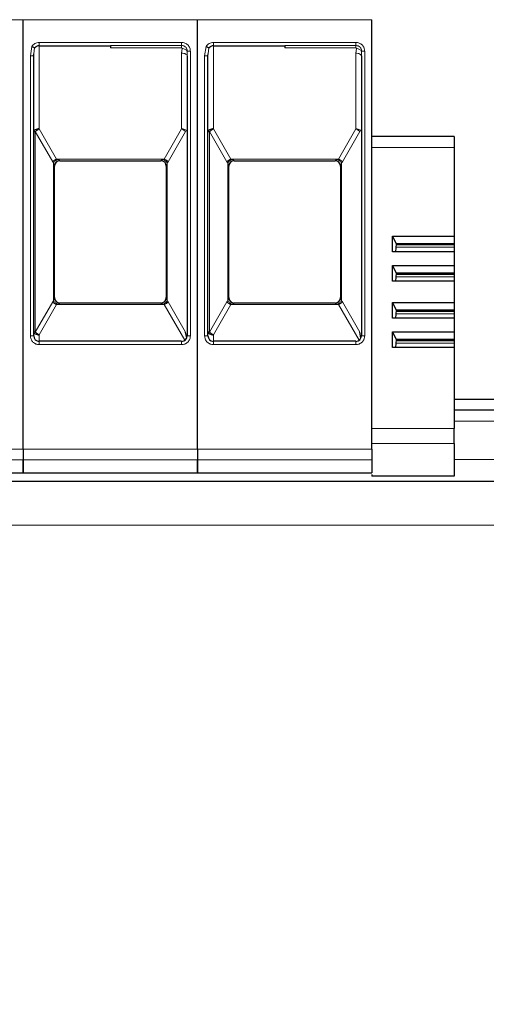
# Model space of a CAD drawing. Header units: millimetres. Extents: x 5 to 418, y 2 to 292.
# Tile 20 of 56: x 109 to 124, y 239 to 269. Entities that reach past the tile are written whole.
import ezdxf

# ---------------------------------------------------------------- set-up
doc = ezdxf.new("R2010")
doc.units = ezdxf.units.MM
doc.layers.add('SLD-0', color=7, linetype='Continuous')
doc.styles.add('SLDTEXTSTYLE0', font='TXT', dxfattribs={"width": 0.605})
doc.dimstyles.new('SLDDIMSTYLE0', dxfattribs={"dimtxt": 3.5, "dimasz": 3.302, "dimexe": 0, "dimexo": 0.0625, "dimgap": 0.875, "dimtad": 1, "dimlfac": 3, "dimrnd": 1e-09, "dimzin": 12, "dimdsep": 46, "dimtxsty": 'SLDTEXTSTYLE0', "dimsah": 1, "dimcen": 0.09, "dimadec": 0, "dimazin": 3, "dimtfac": 1, "dimtofl": 0, "dimtmove": 0, "dimatfit": 3, "dimfxl": 1, "dimfrac": 2, "dimtolj": 1, "dimtzin": 12, "dimarcsym": 0})

# ---------------------------------------------------------------- blocks, each defined once
blk = doc.blocks.new('_D_1')
at = {"layer": 'SLD-0'}
for p, q in [((120.052, 272.707), (167.819, 272.707)), ((166.819, 272.707), (166.819, 171.774)), ((156.819, 171.774), (167.819, 171.774))]:
    blk.add_line(p, q, dxfattribs=at)
for points in [[(166.819, 272.707), (166.311, 269.405), (167.327, 269.405)], [(166.819, 171.774), (167.327, 175.076), (166.311, 175.076)]]:
    blk.add_solid(points, dxfattribs=at)
at = {"layer": 'SLD-0', "insert": (162.307, 216.225), "char_height": 3.5, "attachment_point": 1, "rotation": 90, "style": 'SLDTEXTSTYLE0'}
blk.add_mtext('302,8', dxfattribs=at)

msp = doc.modelspace()

# ---------------------------------------------------------------- linework, layer by layer
at = {"color": 7, "linetype": 'Continuous', "lineweight": 18}
for p, q in [((109.452, 269.3326), (104.152, 269.3326)), ((114.752, 269.3326), (109.452, 269.3326)), ((120.052, 269.3326), (114.752, 269.3326)), ((109.9353, 268.6407), (112.102, 268.6407)), ((109.9353, 268.6407), (109.9353, 268.5407)), ((112.102, 268.6407), (114.2687, 268.6407)), ((115.2353, 268.6407), (117.402, 268.6407)), ((115.2353, 268.6407), (115.2353, 268.5407)), ((117.402, 268.6407), (119.5687, 268.6407)), ((109.6687, 268.2292), (109.7116, 268.5192)), ((109.775, 268.2952), (109.7927, 268.4793)), ((109.9353, 268.5407), (109.9353, 266.0072)), ((112.102, 268.547), (114.2687, 268.547)), ((114.2687, 268.4742), (112.102, 268.4742)), ((114.2821, 268.4573), (114.2687, 268.3125)), ((114.2687, 266.0072), (114.2687, 268.3125)), ((114.4404, 268.374), (114.4353, 268.2292)), ((114.5353, 268.374), (114.4404, 268.374)), ((114.5353, 268.374), (114.5353, 259.7073)), ((114.9687, 268.2292), (115.0116, 268.5192)), ((115.075, 268.2952), (115.0927, 268.4793)), ((115.2353, 268.5407), (115.2353, 266.0072)), ((117.402, 268.547), (119.5687, 268.547)), ((119.5687, 268.4742), (117.402, 268.4742)), ((119.5821, 268.4573), (119.5687, 268.3125)), ((119.5687, 266.0072), (119.5687, 268.3125)), ((119.7404, 268.374), (119.7353, 268.2292)), ((119.8353, 268.374), (119.7404, 268.374)), ((119.8353, 268.374), (119.8353, 259.7073)), ((109.6687, 259.7073), (109.6687, 268.2292)), ((114.9687, 259.7073), (114.9687, 268.2292)), ((109.8175, 265.9239), (109.8175, 259.8242)), ((110.3466, 265.0073), (109.8175, 265.9239)), ((109.9353, 266.0072), (110.4645, 265.0907)), ((114.2687, 266.0072), (113.7395, 265.0907)), ((113.8573, 265.0073), (114.3865, 265.9239)), ((115.1175, 265.9239), (115.1175, 259.8242)), ((115.6466, 265.0073), (115.1175, 265.9239)), ((115.2353, 266.0072), (115.7645, 265.0907)), ((119.5687, 266.0072), (119.0395, 265.0907)), ((119.1573, 265.0073), (119.6865, 265.9239)), ((122.552, 265.4407), (120.052, 265.4407)), ((110.3466, 265.0073), (110.3727, 264.97)), ((110.4645, 265.0907), (113.7395, 265.0907)), ((110.4645, 265.0907), (110.4906, 265.0767)), ((110.5687, 265.0409), (110.5687, 265.0407)), ((113.6353, 265.0407), (113.6353, 265.0409)), ((113.7134, 265.0767), (113.7395, 265.0907)), ((113.8313, 264.97), (113.8573, 265.0073)), ((115.6466, 265.0073), (115.6727, 264.97)), ((115.7645, 265.0907), (119.0395, 265.0907)), ((115.7645, 265.0907), (115.7906, 265.0767)), ((115.8687, 265.0409), (115.8687, 265.0407)), ((118.9353, 265.0407), (118.9353, 265.0409)), ((119.0134, 265.0767), (119.0395, 265.0907)), ((119.1313, 264.97), (119.1573, 265.0073)), ((110.3727, 264.97), (110.3727, 260.778)), ((113.8313, 260.778), (113.8313, 264.97)), ((115.6727, 264.97), (115.6727, 260.778)), ((119.1313, 260.778), (119.1313, 264.97)), ((122.552, 262.4028), (120.7937, 262.4028)), ((122.552, 261.5079), (120.7937, 261.5079)), ((110.3466, 260.7407), (109.8175, 259.8242)), ((110.4645, 260.6573), (109.9353, 259.7408)), ((110.3727, 260.778), (110.3466, 260.7407)), ((110.4906, 260.6714), (110.4645, 260.6573)), ((113.7395, 260.6573), (110.4645, 260.6573)), ((110.5687, 260.7073), (110.5687, 260.7072)), ((113.6353, 260.7072), (113.6353, 260.7073)), ((113.7395, 260.6573), (113.7134, 260.6714)), ((113.7395, 260.6573), (114.3661, 259.5721)), ((113.8573, 260.7407), (113.8313, 260.778)), ((113.8573, 260.7407), (114.3865, 259.8241)), ((115.6466, 260.7407), (115.1175, 259.8242)), ((115.7645, 260.6573), (115.2353, 259.7408)), ((115.6727, 260.778), (115.6466, 260.7407)), ((115.7906, 260.6714), (115.7645, 260.6573)), ((119.0395, 260.6573), (115.7645, 260.6573)), ((115.8687, 260.7073), (115.8687, 260.7072)), ((118.9353, 260.7072), (118.9353, 260.7073)), ((119.0395, 260.6573), (119.0134, 260.6714)), ((119.0395, 260.6573), (119.6661, 259.5721)), ((119.1573, 260.7407), (119.1313, 260.778)), ((119.1573, 260.7407), (119.6865, 259.8241)), ((122.552, 260.382), (120.7937, 260.382)), ((109.6687, 259.7073), (109.7687, 259.7073)), ((109.9353, 259.7408), (109.9353, 259.5407)), ((114.5353, 259.7073), (114.4353, 259.7073)), ((114.9687, 259.7073), (115.0687, 259.7073)), ((115.2353, 259.7408), (115.2353, 259.5407)), ((119.8353, 259.7073), (119.7353, 259.7073)), ((109.9353, 259.4407), (109.9353, 259.5407)), ((112.102, 259.4407), (109.9353, 259.4407)), ((114.2687, 259.4407), (112.102, 259.4407)), ((114.2687, 259.4407), (114.2687, 259.5407)), ((115.2353, 259.4407), (115.2353, 259.5407)), ((117.402, 259.4407), (115.2353, 259.4407)), ((119.5687, 259.4407), (117.402, 259.4407)), ((119.5687, 259.4407), (119.5687, 259.5407)), ((122.552, 259.4871), (120.7937, 259.4871)), ((120.052, 256.8882), (122.552, 256.8882)), ((126.8187, 257.1073), (122.552, 257.1073)), ((122.552, 256.4328), (120.052, 256.4328)), ((104.152, 256.2612), (109.452, 256.2612)), ((109.452, 256.2612), (114.752, 256.2612)), ((114.752, 256.2612), (120.052, 256.2612)), ((109.452, 255.9329), (104.152, 255.9329)), ((114.752, 255.9329), (109.452, 255.9329)), ((120.052, 255.9329), (114.752, 255.9329)), ((126.8187, 255.9407), (122.552, 255.9407)), ((126.8187, 253.9407), (66.652, 253.9407))]:
    msp.add_line(p, q, dxfattribs=at)
at = {"color": 7, "linetype": 'Continuous', "lineweight": 25}
for p, q in [((109.452, 256.2612), (109.452, 269.3326)), ((109.452, 256.2612), (109.452, 269.3326)), ((114.752, 256.2612), (114.752, 269.3326)), ((114.752, 256.2612), (114.752, 269.3326)), ((120.052, 256.2612), (120.052, 269.3326)), ((109.767, 268.2275), (109.7702, 268.2956)), ((109.7687, 268.2291), (109.775, 268.2952)), ((109.9353, 268.5407), (112.102, 268.5407)), ((115.067, 268.2275), (115.0702, 268.2956)), ((115.0687, 268.2291), (115.075, 268.2952)), ((115.2353, 268.5407), (117.402, 268.5407)), ((109.7687, 259.7073), (109.7687, 268.2291)), ((114.4236, 268.2599), (114.433, 268.2598)), ((114.4353, 268.2292), (114.4353, 259.7073)), ((115.0687, 259.7073), (115.0687, 268.2291)), ((119.7236, 268.2599), (119.733, 268.2598)), ((119.7353, 268.2292), (119.7353, 259.7073)), ((122.552, 265.774), (120.052, 265.774)), ((122.552, 265.774), (122.552, 265.4407)), ((122.552, 265.4407), (122.552, 262.7421)), ((110.5687, 265.0407), (113.6353, 265.0407)), ((115.8687, 265.0407), (118.9353, 265.0407)), ((110.402, 260.8735), (110.402, 264.8745)), ((110.402, 264.8745), (110.402, 264.874)), ((113.802, 264.8745), (113.802, 260.8735)), ((113.802, 264.8745), (113.802, 264.874)), ((115.702, 260.8735), (115.702, 264.8745)), ((115.702, 264.8745), (115.702, 264.874)), ((119.102, 264.8745), (119.102, 260.8735)), ((119.102, 264.8745), (119.102, 264.874)), ((120.6832, 262.7421), (122.552, 262.7421)), ((120.6832, 262.2637), (120.6832, 262.7421)), ((120.7997, 262.5078), (120.6832, 262.7421)), ((122.552, 262.7421), (122.552, 262.5078)), ((120.7858, 262.2637), (120.7997, 262.5078)), ((122.552, 262.4745), (120.7978, 262.4745)), ((122.552, 262.5078), (120.7997, 262.5078)), ((122.552, 262.5078), (122.552, 262.4745)), ((122.552, 262.4745), (122.552, 262.4028)), ((122.552, 262.4028), (122.552, 262.2637)), ((122.552, 262.2637), (120.6832, 262.2637)), ((122.552, 262.2637), (122.552, 261.8473)), ((120.6832, 261.8473), (122.552, 261.8473)), ((120.6832, 261.3688), (120.6832, 261.8473)), ((120.7997, 261.6129), (120.6832, 261.8473)), ((122.552, 261.8473), (122.552, 261.6129)), ((120.7858, 261.3688), (120.7997, 261.6129)), ((122.552, 261.5796), (120.7978, 261.5796)), ((122.552, 261.6129), (120.7997, 261.6129)), ((122.552, 261.6129), (122.552, 261.5796)), ((122.552, 261.5796), (122.552, 261.5079)), ((122.552, 261.5079), (122.552, 261.3688)), ((122.552, 261.3688), (120.6832, 261.3688)), ((122.552, 261.3688), (122.552, 260.7214)), ((110.402, 260.8735), (110.402, 260.874)), ((113.802, 260.874), (113.802, 260.8735)), ((115.702, 260.8735), (115.702, 260.874)), ((119.102, 260.874), (119.102, 260.8735)), ((113.6353, 260.7073), (110.5687, 260.7073)), ((118.9353, 260.7073), (115.8687, 260.7073)), ((120.6832, 260.7214), (122.552, 260.7214)), ((120.6832, 260.243), (120.6832, 260.7214)), ((120.7997, 260.4871), (120.6832, 260.7214)), ((120.7858, 260.243), (120.7997, 260.4871)), ((122.552, 260.4871), (120.7997, 260.4871)), ((122.552, 260.7214), (122.552, 260.4871)), ((122.552, 260.4871), (122.552, 260.4538)), ((122.552, 260.243), (120.6832, 260.243)), ((122.552, 260.4538), (120.7978, 260.4538)), ((122.552, 260.4538), (122.552, 260.382)), ((122.552, 260.382), (122.552, 260.243)), ((122.552, 260.243), (122.552, 259.8265)), ((114.4228, 259.644), (114.3865, 259.8241)), ((119.7228, 259.644), (119.6865, 259.8241)), ((120.6832, 259.8265), (122.552, 259.8265)), ((120.6832, 259.3481), (120.6832, 259.8265)), ((120.7997, 259.5922), (120.6832, 259.8265)), ((120.7858, 259.3481), (120.7997, 259.5922)), ((122.552, 259.5922), (120.7997, 259.5922)), ((122.552, 259.8265), (122.552, 259.5922)), ((122.552, 259.5922), (122.552, 259.5589)), ((114.2687, 259.5407), (109.9353, 259.5407)), ((119.5687, 259.5407), (115.2353, 259.5407)), ((122.552, 259.3481), (120.6832, 259.3481)), ((122.552, 259.5589), (120.7978, 259.5589)), ((122.552, 259.5589), (122.552, 259.4871)), ((122.552, 259.4871), (122.552, 259.3481)), ((122.552, 259.3481), (122.552, 256.8882)), ((126.8187, 257.774), (122.552, 257.774)), ((126.8187, 257.4407), (122.552, 257.4407)), ((122.552, 256.4328), (122.552, 256.8882)), ((122.552, 256.4328), (122.552, 255.4328)), ((109.452, 255.9329), (109.452, 255.5407)), ((109.452, 255.5407), (109.452, 255.9329)), ((114.752, 255.5407), (114.752, 255.9329)), ((114.752, 255.9329), (114.752, 255.5407)), ((120.052, 255.9329), (120.052, 255.5407)), ((104.152, 255.5407), (109.452, 255.5407)), ((109.452, 255.5407), (114.752, 255.5407)), ((114.752, 255.5407), (120.052, 255.5407)), ((120.052, 255.4823), (120.052, 255.4328)), ((122.552, 255.4328), (120.052, 255.4328)), ((126.8187, 255.274), (66.652, 255.274))]:
    msp.add_line(p, q, dxfattribs=at)
at = {"color": 7, "linetype": 'Continuous', "lineweight": 18, "flags": 128}
for points in [[(114.2687, 268.6407), (114.2687, 268.6256), (114.2687, 268.6108), (114.2687, 268.5968), (114.2687, 268.5837), (114.2687, 268.5719), (114.2687, 268.5618), (114.2687, 268.5534), (114.2687, 268.547)], [(119.5687, 268.6407), (119.5687, 268.6256), (119.5687, 268.6108), (119.5687, 268.5968), (119.5687, 268.5837), (119.5687, 268.5719), (119.5687, 268.5618), (119.5687, 268.5534), (119.5687, 268.547)], [(114.2687, 268.3125), (114.3012, 268.3109), (114.3324, 268.3062), (114.3613, 268.2985), (114.3865, 268.2881), (114.4072, 268.2755), (114.4226, 268.2611), (114.4321, 268.2454), (114.4353, 268.2292)], [(119.5687, 268.3125), (119.6012, 268.3109), (119.6324, 268.3062), (119.6613, 268.2985), (119.6865, 268.2881), (119.7072, 268.2755), (119.7226, 268.2611), (119.7321, 268.2454), (119.7353, 268.2292)]]:
    msp.add_lwpolyline(points, dxfattribs=at)
at = {"color": 7, "linetype": 'Continuous', "lineweight": 25}
for centre, start, end in [((109.9353, 268.374), 90, 119.65966), ((115.2353, 268.374), 90, 119.65966), ((110.5687, 264.874), 90, 180), ((113.6353, 264.874), 360, 90), ((115.8687, 264.874), 90, 180), ((118.9353, 264.874), 360, 90), ((110.5687, 260.874), 180, 270), ((113.6353, 260.874), 270, 0), ((115.8687, 260.874), 180, 270), ((118.9353, 260.874), 270, 0), ((109.9353, 259.7073), 180, 270), ((114.2687, 259.7073), 270, 0), ((115.2353, 259.7073), 180, 270), ((119.5687, 259.7073), 270, 0)]:
    msp.add_arc(centre, 0.1667, start, end, dxfattribs=at)
at = {"color": 7, "linetype": 'Continuous', "lineweight": 18}
for centre, radius, start, end in [((110.596, 264.7797), 0.3376, 112.92238, 137.6064), ((110.5685, 264.8744), 0.1665, 89.94634, 179.94624), ((113.608, 264.7797), 0.3376, 42.3936, 67.07762), ((115.896, 264.7797), 0.3376, 112.92238, 137.6064), ((115.8685, 264.8744), 0.1665, 89.94634, 179.94624), ((118.908, 264.7797), 0.3376, 42.3936, 67.07762), ((113.6355, 260.8737), 0.1665, 269.94634, 359.94624), ((118.9355, 260.8737), 0.1665, 269.94634, 359.94624), ((110.596, 260.9683), 0.3376, 222.39323, 247.07766), ((113.608, 260.9683), 0.3376, 292.92238, 317.6064), ((115.896, 260.9683), 0.3376, 222.39323, 247.07766), ((118.908, 260.9683), 0.3376, 292.92238, 317.6064)]:
    msp.add_arc(centre, radius, start, end, dxfattribs=at)
for points, knots in [([(109.7116, 268.5192), (109.7249, 268.5369), (109.7516, 268.5723), (109.8068, 268.6103), (109.8688, 268.6362), (109.9131, 268.6392), (109.9353, 268.6407)], [0, 0, 0, 0, 0.2492254, 0.4999518, 0.7492335, 1, 1, 1, 1]), ([(114.2687, 268.6407), (114.3022, 268.6371), (114.3539, 268.6316), (114.4161, 268.5984), (114.4585, 268.5639), (114.493, 268.5215), (114.5262, 268.4594), (114.5317, 268.4075), (114.5353, 268.374)], [0, 0, 0, 0, 0.239443, 0.3695074, 0.4999998, 0.6300645, 0.760557, 1, 1, 1, 1]), ([(115.0116, 268.5192), (115.0249, 268.5369), (115.0516, 268.5723), (115.1068, 268.6103), (115.1688, 268.6362), (115.2131, 268.6392), (115.2353, 268.6407)], [0, 0, 0, 0, 0.2492254, 0.4999518, 0.7492335, 1, 1, 1, 1]), ([(119.5687, 268.6407), (119.6022, 268.6371), (119.6539, 268.6316), (119.7161, 268.5984), (119.7585, 268.5639), (119.793, 268.5215), (119.8262, 268.4594), (119.8317, 268.4075), (119.8353, 268.374)], [0, 0, 0, 0, 0.239443, 0.3695074, 0.4999998, 0.6300645, 0.760557, 1, 1, 1, 1]), ([(114.2687, 268.547), (114.2831, 268.5459), (114.3174, 268.5433), (114.3604, 268.5229), (114.3949, 268.4936), (114.4189, 268.4614), (114.4369, 268.4207), (114.4392, 268.39), (114.4404, 268.374)], [0, 0, 0, 0, 0.1603892, 0.3803465, 0.5131189, 0.6607116, 0.8230373, 1, 1, 1, 1]), ([(114.2687, 268.4742), (114.2696, 268.4741), (114.2716, 268.4739), (114.2743, 268.4728), (114.2767, 268.4712), (114.2795, 268.4684), (114.282, 268.4637), (114.2821, 268.4596), (114.2821, 268.4573)], [0, 0, 0, 0, 0.1137136, 0.2239461, 0.3364528, 0.4566627, 0.7103769, 1, 1, 1, 1]), ([(114.2821, 268.4573), (114.2994, 268.4541), (114.3349, 268.4473), (114.383, 268.4271), (114.4214, 268.4018), (114.4341, 268.3831), (114.4404, 268.374)], [0, 0, 0, 0, 0.2433247, 0.5000001, 0.7566754, 1, 1, 1, 1]), ([(119.5687, 268.547), (119.5831, 268.5459), (119.6174, 268.5433), (119.6604, 268.5229), (119.6949, 268.4936), (119.7189, 268.4614), (119.7369, 268.4207), (119.7392, 268.39), (119.7404, 268.374)], [0, 0, 0, 0, 0.1603892, 0.3803465, 0.5131189, 0.6607116, 0.8230373, 1, 1, 1, 1]), ([(119.5687, 268.4742), (119.5696, 268.4741), (119.5716, 268.4739), (119.5743, 268.4728), (119.5767, 268.4712), (119.5795, 268.4684), (119.582, 268.4637), (119.5821, 268.4596), (119.5821, 268.4573)], [0, 0, 0, 0, 0.1137136, 0.2239461, 0.3364528, 0.4566627, 0.7103769, 1, 1, 1, 1]), ([(119.5821, 268.4573), (119.5994, 268.4541), (119.6349, 268.4473), (119.683, 268.4271), (119.7214, 268.4018), (119.7341, 268.3831), (119.7404, 268.374)], [0, 0, 0, 0, 0.2433247, 0.5000001, 0.7566754, 1, 1, 1, 1]), ([(110.3727, 264.97), (110.3796, 264.9804), (110.3937, 265.0015), (110.4228, 265.0313), (110.4558, 265.0577), (110.4791, 265.0704), (110.4906, 265.0767)], [0, 0, 0, 0, 0.2460807, 0.5, 0.7539193, 1, 1, 1, 1]), ([(110.4906, 265.0767), (110.5111, 265.0677), (110.539, 265.0554), (110.5619, 265.0449), (110.5678, 265.0418), (110.5684, 265.0412), (110.5687, 265.0409)], [0, 0, 0, 0, 0.60681659, 0.82443184, 0.91554864, 1, 1, 1, 1]), ([(113.6353, 265.0409), (113.6356, 265.0412), (113.6363, 265.0419), (113.6436, 265.0457), (113.6677, 265.0565), (113.6947, 265.0684), (113.7134, 265.0767)], [0, 0, 0, 0, 0.0932613, 0.1950297, 0.4436103, 1, 1, 1, 1]), ([(113.8313, 264.97), (113.8239, 264.981), (113.8093, 265.0029), (113.7792, 265.033), (113.7467, 265.0586), (113.7243, 265.0708), (113.7134, 265.0767)], [0, 0, 0, 0, 0.2601416, 0.5186855, 0.7674541, 1, 1, 1, 1]), ([(115.6727, 264.97), (115.6796, 264.9804), (115.6937, 265.0015), (115.7228, 265.0313), (115.7558, 265.0577), (115.7791, 265.0704), (115.7906, 265.0767)], [0, 0, 0, 0, 0.2460807, 0.5, 0.7539193, 1, 1, 1, 1]), ([(115.7906, 265.0767), (115.8111, 265.0677), (115.839, 265.0554), (115.8619, 265.0449), (115.8678, 265.0418), (115.8684, 265.0412), (115.8687, 265.0409)], [0, 0, 0, 0, 0.6068166, 0.8244318, 0.9155486, 1, 1, 1, 1]), ([(118.9353, 265.0409), (118.9356, 265.0412), (118.9363, 265.0419), (118.9436, 265.0457), (118.9677, 265.0565), (118.9947, 265.0684), (119.0134, 265.0767)], [0, 0, 0, 0, 0.0932613, 0.1950297, 0.4436103, 1, 1, 1, 1]), ([(119.1313, 264.97), (119.1239, 264.981), (119.1093, 265.0029), (119.0792, 265.033), (119.0467, 265.0586), (119.0243, 265.0708), (119.0134, 265.0767)], [0, 0, 0, 0, 0.2601416, 0.5186855, 0.7674541, 1, 1, 1, 1]), ([(110.402, 264.8745), (110.4019, 264.8753), (110.4017, 264.8771), (110.3994, 264.8854), (110.3907, 264.9136), (110.3804, 264.9459), (110.3727, 264.97)], [0, 0, 0, 0, 0.0804047, 0.1687507, 0.3816896, 1, 1, 1, 1]), ([(113.8313, 264.97), (113.8236, 264.9459), (113.8133, 264.9136), (113.8045, 264.8854), (113.8023, 264.8771), (113.8021, 264.8753), (113.802, 264.8745)], [0, 0, 0, 0, 0.6183097, 0.8312477, 0.919594, 1, 1, 1, 1]), ([(115.702, 264.8745), (115.7019, 264.8753), (115.7017, 264.8771), (115.6994, 264.8854), (115.6907, 264.9136), (115.6804, 264.9459), (115.6727, 264.97)], [0, 0, 0, 0, 0.0804047, 0.1687507, 0.3816896, 1, 1, 1, 1]), ([(119.1313, 264.97), (119.1236, 264.9459), (119.1133, 264.9136), (119.1045, 264.8854), (119.1023, 264.8771), (119.1021, 264.8753), (119.102, 264.8745)], [0, 0, 0, 0, 0.6183097, 0.8312477, 0.919594, 1, 1, 1, 1]), ([(110.3727, 260.778), (110.3804, 260.8021), (110.3907, 260.8344), (110.3994, 260.8626), (110.4017, 260.871), (110.4019, 260.8727), (110.402, 260.8735)], [0, 0, 0, 0, 0.6183097, 0.8312477, 0.919594, 1, 1, 1, 1]), ([(113.802, 260.8735), (113.8021, 260.8727), (113.8023, 260.871), (113.8045, 260.8626), (113.8133, 260.8344), (113.8236, 260.8021), (113.8313, 260.778)], [0, 0, 0, 0, 0.0804047, 0.1687507, 0.3816896, 1, 1, 1, 1]), ([(115.6727, 260.778), (115.6804, 260.8021), (115.6907, 260.8344), (115.6994, 260.8626), (115.7017, 260.871), (115.7019, 260.8727), (115.702, 260.8735)], [0, 0, 0, 0, 0.6183097, 0.8312477, 0.919594, 1, 1, 1, 1]), ([(119.102, 260.8735), (119.1021, 260.8727), (119.1023, 260.871), (119.1045, 260.8626), (119.1133, 260.8344), (119.1236, 260.8021), (119.1313, 260.778)], [0, 0, 0, 0, 0.0804047, 0.1687507, 0.3816896, 1, 1, 1, 1]), ([(110.3727, 260.778), (110.3801, 260.7671), (110.3947, 260.7451), (110.4248, 260.715), (110.4573, 260.6894), (110.4797, 260.6772), (110.4906, 260.6714)], [0, 0, 0, 0, 0.2601416, 0.5186855, 0.7674541, 1, 1, 1, 1]), ([(110.5687, 260.7072), (110.5684, 260.7069), (110.5678, 260.7062), (110.5619, 260.7031), (110.539, 260.6926), (110.5111, 260.6804), (110.4906, 260.6714)], [0, 0, 0, 0, 0.0844437, 0.1755676, 0.3932383, 1, 1, 1, 1]), ([(113.7134, 260.6714), (113.6929, 260.6804), (113.665, 260.6926), (113.6421, 260.7031), (113.6361, 260.7062), (113.6356, 260.7069), (113.6353, 260.7072)], [0, 0, 0, 0, 0.6068166, 0.8244318, 0.9155486, 1, 1, 1, 1]), ([(113.7134, 260.6714), (113.7243, 260.6772), (113.7467, 260.6894), (113.7792, 260.715), (113.8093, 260.7451), (113.8239, 260.7671), (113.8313, 260.778)], [0, 0, 0, 0, 0.2325467, 0.4813155, 0.7398589, 1, 1, 1, 1]), ([(115.6727, 260.778), (115.6801, 260.7671), (115.6947, 260.7451), (115.7248, 260.715), (115.7573, 260.6894), (115.7797, 260.6772), (115.7906, 260.6714)], [0, 0, 0, 0, 0.2601416, 0.5186855, 0.7674541, 1, 1, 1, 1]), ([(115.8687, 260.7072), (115.8684, 260.7069), (115.8678, 260.7062), (115.8619, 260.7031), (115.839, 260.6926), (115.8111, 260.6804), (115.7906, 260.6714)], [0, 0, 0, 0, 0.0844437, 0.1755676, 0.3932383, 1, 1, 1, 1]), ([(119.0134, 260.6714), (118.9929, 260.6804), (118.965, 260.6926), (118.9421, 260.7031), (118.9361, 260.7062), (118.9356, 260.7069), (118.9353, 260.7072)], [0, 0, 0, 0, 0.6068166, 0.8244318, 0.9155486, 1, 1, 1, 1]), ([(119.0134, 260.6714), (119.0243, 260.6772), (119.0467, 260.6894), (119.0792, 260.715), (119.1093, 260.7451), (119.1239, 260.7671), (119.1313, 260.778)], [0, 0, 0, 0, 0.2325467, 0.4813155, 0.7398589, 1, 1, 1, 1]), ([(109.9353, 259.4407), (109.9018, 259.4443), (109.85, 259.4498), (109.7879, 259.483), (109.7455, 259.5174), (109.711, 259.5599), (109.6778, 259.622), (109.6722, 259.6738), (109.6687, 259.7073)], [0, 0, 0, 0, 0.23944297, 0.36950744, 0.49999981, 0.63006447, 0.76055703, 1, 1, 1, 1]), ([(114.5353, 259.7073), (114.5317, 259.6738), (114.5262, 259.6221), (114.493, 259.5599), (114.4586, 259.5175), (114.4161, 259.483), (114.354, 259.4498), (114.3022, 259.4443), (114.2687, 259.4407)], [0, 0, 0, 0, 0.239443, 0.3695074, 0.4999998, 0.6300645, 0.760557, 1, 1, 1, 1]), ([(115.2353, 259.4407), (115.2018, 259.4443), (115.15, 259.4498), (115.0879, 259.483), (115.0455, 259.5174), (115.011, 259.5599), (114.9778, 259.622), (114.9722, 259.6738), (114.9687, 259.7073)], [0, 0, 0, 0, 0.239443, 0.3695074, 0.4999998, 0.6300645, 0.760557, 1, 1, 1, 1]), ([(119.8353, 259.7073), (119.8317, 259.6738), (119.8262, 259.6221), (119.793, 259.5599), (119.7586, 259.5175), (119.7161, 259.483), (119.654, 259.4498), (119.6022, 259.4443), (119.5687, 259.4407)], [0, 0, 0, 0, 0.239443, 0.3695074, 0.4999998, 0.6300645, 0.760557, 1, 1, 1, 1])]:
    msp.add_open_spline(points, degree=3, knots=knots, dxfattribs=at)
at = {"color": 7, "linetype": 'Continuous', "lineweight": 25}
for points, knots in [([(109.7116, 268.5192), (109.7196, 268.5153), (109.7363, 268.507), (109.761, 268.495), (109.7808, 268.4852), (109.7893, 268.481), (109.7927, 268.4793)], [0, 0, 0, 0, 0.2392567, 0.5015013, 0.8007506, 1, 1, 1, 1]), ([(109.7927, 268.4793), (109.7937, 268.4791), (109.7959, 268.4786), (109.8025, 268.4817), (109.8136, 268.4906), (109.8284, 268.5029), (109.842, 268.5124), (109.8501, 268.5172), (109.8529, 268.5188)], [0, 0, 0, 0, 0.077668, 0.1661398, 0.3954533, 0.6672433, 0.8863212, 1, 1, 1, 1]), ([(115.0116, 268.5192), (115.0196, 268.5153), (115.0363, 268.507), (115.061, 268.495), (115.0808, 268.4852), (115.0893, 268.481), (115.0927, 268.4793)], [0, 0, 0, 0, 0.2392567, 0.5015013, 0.8007506, 1, 1, 1, 1]), ([(115.0927, 268.4793), (115.0937, 268.4791), (115.0959, 268.4786), (115.1025, 268.4817), (115.1136, 268.4906), (115.1284, 268.5029), (115.142, 268.5124), (115.1501, 268.5172), (115.1529, 268.5188)], [0, 0, 0, 0, 0.077668, 0.1661398, 0.3954533, 0.6672433, 0.8863212, 1, 1, 1, 1]), ([(109.8175, 265.9239), (109.825, 265.9319), (109.8401, 265.9479), (109.8692, 265.9707), (109.9013, 265.9913), (109.924, 266.0019), (109.9353, 266.0072)], [0, 0, 0, 0, 0.2500013, 0.5000026, 0.7500039, 1, 1, 1, 1]), ([(115.1175, 265.9239), (115.125, 265.9319), (115.1401, 265.9479), (115.1692, 265.9707), (115.2013, 265.9913), (115.224, 266.0019), (115.2353, 266.0072)], [0, 0, 0, 0, 0.2500013, 0.5000026, 0.7500039, 1, 1, 1, 1]), ([(109.7687, 259.8244), (109.7711, 259.8135), (109.776, 259.7916), (109.8145, 259.7639), (109.8697, 259.7446), (109.9134, 259.7421), (109.9353, 259.7408)], [0, 0, 0, 0, 0.25, 0.5, 0.75, 1, 1, 1, 1]), ([(109.8175, 259.8242), (109.8102, 259.8242), (109.7956, 259.8242), (109.7804, 259.8243), (109.7704, 259.8244), (109.7692, 259.8244), (109.7687, 259.8244)], [0, 0, 0, 0, 0.25, 0.5, 0.75, 1, 1, 1, 1]), ([(115.0687, 259.8244), (115.0711, 259.8135), (115.076, 259.7916), (115.1145, 259.7639), (115.1697, 259.7446), (115.2134, 259.7421), (115.2353, 259.7408)], [0, 0, 0, 0, 0.25, 0.5, 0.75, 1, 1, 1, 1]), ([(115.1175, 259.8242), (115.1102, 259.8242), (115.0956, 259.8242), (115.0804, 259.8243), (115.0704, 259.8244), (115.0692, 259.8244), (115.0687, 259.8244)], [0, 0, 0, 0, 0.25, 0.5, 0.75, 1, 1, 1, 1])]:
    msp.add_open_spline(points, degree=3, knots=knots, dxfattribs=at)
for points in [[(112.102, 268.547), (112.102, 268.5386), (112.102, 268.5218), (112.102, 268.4901), (112.102, 268.4742)], [(117.402, 268.547), (117.402, 268.5386), (117.402, 268.5218), (117.402, 268.4901), (117.402, 268.4742)], [(109.9353, 266.0072), (109.9135, 266.006), (109.8699, 266.0035), (109.8148, 265.9842), (109.7763, 265.9567), (109.7712, 265.9349), (109.7687, 265.924)], [(109.7687, 265.924), (109.7693, 265.924), (109.7706, 265.924), (109.7805, 265.9239), (109.7957, 265.9239), (109.8102, 265.9239), (109.8175, 265.9239)], [(115.2353, 266.0072), (115.2135, 266.006), (115.1699, 266.0035), (115.1148, 265.9842), (115.0763, 265.9567), (115.0712, 265.9349), (115.0687, 265.924)], [(115.0687, 265.924), (115.0693, 265.924), (115.0706, 265.924), (115.0805, 265.9239), (115.0957, 265.9239), (115.1102, 265.9239), (115.1175, 265.9239)], [(109.8175, 259.8242), (109.825, 259.8161), (109.8401, 259.8001), (109.8692, 259.7774), (109.9013, 259.7568), (109.924, 259.7461), (109.9353, 259.7408)], [(115.1175, 259.8242), (115.125, 259.8161), (115.1401, 259.8001), (115.1692, 259.7774), (115.2013, 259.7568), (115.224, 259.7461), (115.2353, 259.7408)], [(109.452, 256.2612), (109.452, 256.2224), (109.452, 256.1447), (109.452, 256.043), (109.452, 255.9648), (109.452, 255.9436), (109.452, 255.9329)], [(109.452, 256.2612), (109.452, 256.2224), (109.452, 256.1447), (109.452, 256.043), (109.452, 255.9648), (109.452, 255.9436), (109.452, 255.9329)], [(114.752, 256.2612), (114.752, 256.2224), (114.752, 256.1447), (114.752, 256.043), (114.752, 255.9648), (114.752, 255.9436), (114.752, 255.9329)], [(114.752, 256.2612), (114.752, 256.2224), (114.752, 256.1447), (114.752, 256.043), (114.752, 255.9648), (114.752, 255.9436), (114.752, 255.9329)], [(120.052, 256.2612), (120.052, 256.2224), (120.052, 256.1447), (120.052, 256.043), (120.052, 255.9648), (120.052, 255.9436), (120.052, 255.9329)]]:
    msp.add_open_spline(points, degree=3, dxfattribs=at)
at = {"color": 7, "linetype": 'Continuous', "lineweight": 18}
for points in [[(114.2687, 268.4742), (114.2687, 268.4901), (114.2687, 268.5219), (114.2687, 268.5386), (114.2687, 268.547)], [(119.5687, 268.4742), (119.5687, 268.4901), (119.5687, 268.5219), (119.5687, 268.5386), (119.5687, 268.547)], [(109.6687, 268.2292), (109.6818, 268.2292), (109.708, 268.2292), (109.741, 268.2291), (109.7642, 268.2291), (109.7672, 268.2291), (109.7687, 268.2291)], [(114.9687, 268.2292), (114.9818, 268.2292), (115.008, 268.2292), (115.041, 268.2291), (115.0642, 268.2291), (115.0672, 268.2291), (115.0687, 268.2291)], [(114.4353, 265.9239), (114.4328, 265.9348), (114.4278, 265.9566), (114.3893, 265.9842), (114.3342, 266.0035), (114.2905, 266.006), (114.2687, 266.0072)], [(114.3865, 265.9239), (114.379, 265.9319), (114.3639, 265.9479), (114.3348, 265.9706), (114.3027, 265.9913), (114.28, 266.0019), (114.2687, 266.0072)], [(119.7353, 265.9239), (119.7328, 265.9348), (119.7278, 265.9566), (119.6893, 265.9842), (119.6342, 266.0035), (119.5905, 266.006), (119.5687, 266.0072)], [(119.6865, 265.9239), (119.679, 265.9319), (119.6639, 265.9479), (119.6348, 265.9706), (119.6027, 265.9913), (119.58, 266.0019), (119.5687, 266.0072)], [(113.802, 264.8745), (113.7995, 264.8963), (113.7945, 264.9399), (113.7559, 264.9949), (113.7008, 265.0334), (113.6572, 265.0384), (113.6353, 265.0409)], [(119.102, 264.8745), (119.0995, 264.8963), (119.0945, 264.9399), (119.0559, 264.9949), (119.0008, 265.0334), (118.9572, 265.0384), (118.9353, 265.0409)], [(110.5687, 260.7072), (110.5468, 260.7097), (110.5031, 260.7147), (110.448, 260.7531), (110.4095, 260.8081), (110.4045, 260.8517), (110.402, 260.8735)], [(115.8687, 260.7072), (115.8468, 260.7097), (115.8031, 260.7147), (115.748, 260.7531), (115.7095, 260.8081), (115.7045, 260.8517), (115.702, 260.8735)]]:
    msp.add_open_spline(points, degree=3, dxfattribs=at)

# ---------------------------------------------------------------- dimensions: what is measured, and where the dimension line sits
at = {"layer": 'SLD-0'}
dim = msp.add_linear_dim(base=(166.8187, 171.774), p1=(120.052, 272.7073), p2=(156.8187, 171.774), angle=90, dimstyle='SLDDIMSTYLE0', dxfattribs=at)
dim.commit()
dim.dimension.update_dxf_attribs({"geometry": '_D_1', "text_midpoint": (166.8187, 222.2407), "dimtype": 160})

doc.saveas('drawing.dxf')
